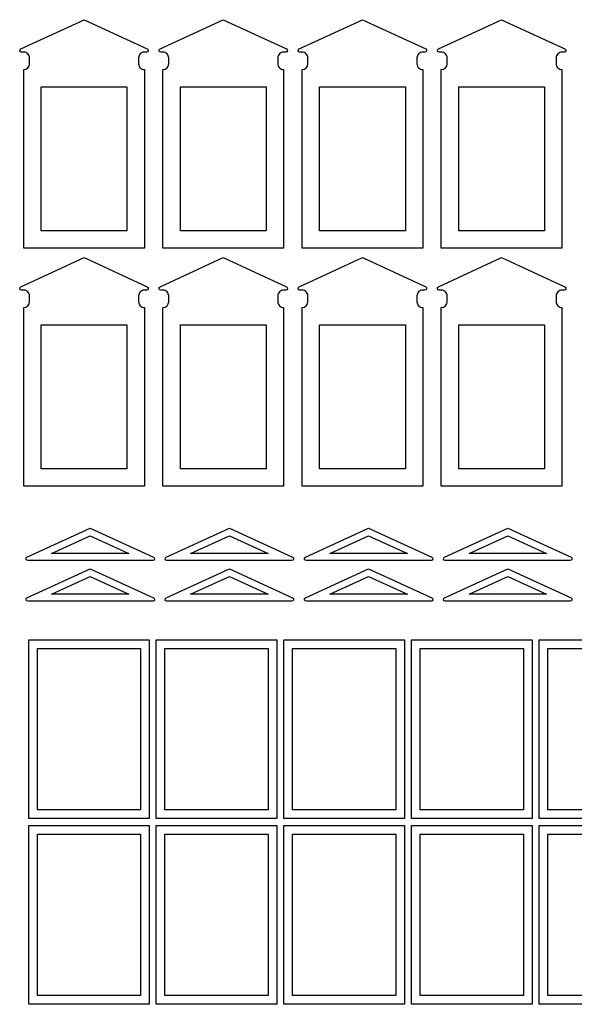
# Model space of a CAD drawing. Header units: millimetres. Extents: x -996 to 853, y -929 to 599.
# Tile 5 of 30: x -579 to -484, y -26 to 143. Entities that reach past the tile are written whole.
import ezdxf

# ---------------------------------------------------------------- set-up
doc = ezdxf.new("R2010")
doc.units = ezdxf.units.MM
doc.header["$MEASUREMENT"] = 0
doc.layers.add('Layer 1', color=7, linetype='Continuous')

msp = doc.modelspace()

# ---------------------------------------------------------------- linework, layer by layer
at = {"layer": 'Layer 1', "lineweight": 25}
for points, knots in [([(-557.3979, 138.4538), (-557.3979, 138.4538), (-568.2979, 143.4838), (-568.2979, 143.4838), (-568.2979, 143.4838), (-568.2979, 143.4838), (-579.1979, 138.4538), (-579.1979, 138.4538), (-579.1979, 138.4538), (-579.3279, 138.3938), (-579.3979, 138.2538), (-579.3679, 138.1138), (-579.3679, 138.1138), (-579.3379, 137.9738), (-579.2179, 137.8838), (-579.0779, 137.8838), (-579.0779, 137.8838), (-579.0779, 137.8838), (-578.6979, 137.8838), (-578.6979, 137.8838), (-578.6979, 137.8838), (-578.4279, 137.8838), (-578.1779, 137.7738), (-577.9879, 137.5838), (-577.9879, 137.5838), (-577.8079, 137.3938), (-577.6979, 137.1438), (-577.6979, 136.8838), (-577.6979, 136.8838), (-577.6979, 136.8838), (-577.6979, 135.8838), (-577.6979, 135.8838), (-577.6979, 135.8838), (-577.6979, 135.3238), (-578.1479, 134.8838), (-578.6979, 134.8838), (-578.6979, 134.8838), (-578.6979, 134.8838), (-578.6979, 104.0838), (-578.6979, 104.0838), (-578.6979, 104.0838), (-578.6979, 104.0838), (-557.8979, 104.0838), (-557.8979, 104.0838), (-557.8979, 104.0838), (-557.8979, 104.0838), (-557.8979, 134.8838), (-557.8979, 134.8838), (-557.8979, 134.8838), (-558.1679, 134.8838), (-558.4179, 134.9838), (-558.6079, 135.1738), (-558.6079, 135.1738), (-558.7879, 135.3638), (-558.8979, 135.6138), (-558.8979, 135.8838), (-558.8979, 135.8838), (-558.8979, 135.8838), (-558.8979, 136.8838), (-558.8979, 136.8838), (-558.8979, 136.8838), (-558.8979, 137.1438), (-558.7879, 137.3938), (-558.6079, 137.5838), (-558.6079, 137.5838), (-558.4179, 137.7738), (-558.1679, 137.8838), (-557.8979, 137.8838), (-557.8979, 137.8838), (-557.8979, 137.8838), (-557.5179, 137.8838), (-557.5179, 137.8838), (-557.5179, 137.8838), (-557.3779, 137.8838), (-557.2579, 137.9738), (-557.2279, 138.1138), (-557.2279, 138.1138), (-557.1979, 138.2538), (-557.2679, 138.3938), (-557.3979, 138.4538)], [0, 0, 0, 0, 0.04761905, 0.04761905, 0.04761905, 0.04761905, 0.0952381, 0.0952381, 0.0952381, 0.0952381, 0.14285714, 0.14285714, 0.14285714, 0.14285714, 0.19047619, 0.19047619, 0.19047619, 0.19047619, 0.23809524, 0.23809524, 0.23809524, 0.23809524, 0.28571429, 0.28571429, 0.28571429, 0.28571429, 0.33333333, 0.33333333, 0.33333333, 0.33333333, 0.38095238, 0.38095238, 0.38095238, 0.38095238, 0.42857143, 0.42857143, 0.42857143, 0.42857143, 0.47619048, 0.47619048, 0.47619048, 0.47619048, 0.52380952, 0.52380952, 0.52380952, 0.52380952, 0.57142857, 0.57142857, 0.57142857, 0.57142857, 0.61904762, 0.61904762, 0.61904762, 0.61904762, 0.66666667, 0.66666667, 0.66666667, 0.66666667, 0.71428571, 0.71428571, 0.71428571, 0.71428571, 0.76190476, 0.76190476, 0.76190476, 0.76190476, 0.80952381, 0.80952381, 0.80952381, 0.80952381, 0.85714286, 0.85714286, 0.85714286, 0.85714286, 0.9047619, 0.9047619, 0.9047619, 0.9047619, 1, 1, 1, 1]), ([(-533.3979, 138.4538), (-533.3979, 138.4538), (-544.2979, 143.4838), (-544.2979, 143.4838), (-544.2979, 143.4838), (-544.2979, 143.4838), (-555.1979, 138.4538), (-555.1979, 138.4538), (-555.1979, 138.4538), (-555.3279, 138.3938), (-555.3979, 138.2538), (-555.3679, 138.1138), (-555.3679, 138.1138), (-555.3379, 137.9738), (-555.2179, 137.8838), (-555.0779, 137.8838), (-555.0779, 137.8838), (-555.0779, 137.8838), (-554.6979, 137.8838), (-554.6979, 137.8838), (-554.6979, 137.8838), (-554.4279, 137.8838), (-554.1779, 137.7738), (-553.9879, 137.5838), (-553.9879, 137.5838), (-553.8079, 137.3938), (-553.6979, 137.1438), (-553.6979, 136.8838), (-553.6979, 136.8838), (-553.6979, 136.8838), (-553.6979, 135.8838), (-553.6979, 135.8838), (-553.6979, 135.8838), (-553.6979, 135.3238), (-554.1479, 134.8838), (-554.6979, 134.8838), (-554.6979, 134.8838), (-554.6979, 134.8838), (-554.6979, 104.0838), (-554.6979, 104.0838), (-554.6979, 104.0838), (-554.6979, 104.0838), (-533.8979, 104.0838), (-533.8979, 104.0838), (-533.8979, 104.0838), (-533.8979, 104.0838), (-533.8979, 134.8838), (-533.8979, 134.8838), (-533.8979, 134.8838), (-534.1679, 134.8838), (-534.4179, 134.9838), (-534.6079, 135.1738), (-534.6079, 135.1738), (-534.7879, 135.3638), (-534.8979, 135.6138), (-534.8979, 135.8838), (-534.8979, 135.8838), (-534.8979, 135.8838), (-534.8979, 136.8838), (-534.8979, 136.8838), (-534.8979, 136.8838), (-534.8979, 137.1438), (-534.7879, 137.3938), (-534.6079, 137.5838), (-534.6079, 137.5838), (-534.4179, 137.7738), (-534.1679, 137.8838), (-533.8979, 137.8838), (-533.8979, 137.8838), (-533.8979, 137.8838), (-533.5179, 137.8838), (-533.5179, 137.8838), (-533.5179, 137.8838), (-533.3779, 137.8838), (-533.2579, 137.9738), (-533.2279, 138.1138), (-533.2279, 138.1138), (-533.1979, 138.2538), (-533.2679, 138.3938), (-533.3979, 138.4538)], [0, 0, 0, 0, 0.04761905, 0.04761905, 0.04761905, 0.04761905, 0.0952381, 0.0952381, 0.0952381, 0.0952381, 0.14285714, 0.14285714, 0.14285714, 0.14285714, 0.19047619, 0.19047619, 0.19047619, 0.19047619, 0.23809524, 0.23809524, 0.23809524, 0.23809524, 0.28571429, 0.28571429, 0.28571429, 0.28571429, 0.33333333, 0.33333333, 0.33333333, 0.33333333, 0.38095238, 0.38095238, 0.38095238, 0.38095238, 0.42857143, 0.42857143, 0.42857143, 0.42857143, 0.47619048, 0.47619048, 0.47619048, 0.47619048, 0.52380952, 0.52380952, 0.52380952, 0.52380952, 0.57142857, 0.57142857, 0.57142857, 0.57142857, 0.61904762, 0.61904762, 0.61904762, 0.61904762, 0.66666667, 0.66666667, 0.66666667, 0.66666667, 0.71428571, 0.71428571, 0.71428571, 0.71428571, 0.76190476, 0.76190476, 0.76190476, 0.76190476, 0.80952381, 0.80952381, 0.80952381, 0.80952381, 0.85714286, 0.85714286, 0.85714286, 0.85714286, 0.9047619, 0.9047619, 0.9047619, 0.9047619, 1, 1, 1, 1]), ([(-509.3979, 138.4538), (-509.3979, 138.4538), (-520.2979, 143.4838), (-520.2979, 143.4838), (-520.2979, 143.4838), (-520.2979, 143.4838), (-531.1979, 138.4538), (-531.1979, 138.4538), (-531.1979, 138.4538), (-531.3279, 138.3938), (-531.3979, 138.2538), (-531.3679, 138.1138), (-531.3679, 138.1138), (-531.3379, 137.9738), (-531.2179, 137.8838), (-531.0779, 137.8838), (-531.0779, 137.8838), (-531.0779, 137.8838), (-530.6979, 137.8838), (-530.6979, 137.8838), (-530.6979, 137.8838), (-530.4279, 137.8838), (-530.1779, 137.7738), (-529.9879, 137.5838), (-529.9879, 137.5838), (-529.8079, 137.3938), (-529.6979, 137.1438), (-529.6979, 136.8838), (-529.6979, 136.8838), (-529.6979, 136.8838), (-529.6979, 135.8838), (-529.6979, 135.8838), (-529.6979, 135.8838), (-529.6979, 135.3238), (-530.1479, 134.8838), (-530.6979, 134.8838), (-530.6979, 134.8838), (-530.6979, 134.8838), (-530.6979, 104.0838), (-530.6979, 104.0838), (-530.6979, 104.0838), (-530.6979, 104.0838), (-509.8979, 104.0838), (-509.8979, 104.0838), (-509.8979, 104.0838), (-509.8979, 104.0838), (-509.8979, 134.8838), (-509.8979, 134.8838), (-509.8979, 134.8838), (-510.1679, 134.8838), (-510.4179, 134.9838), (-510.6079, 135.1738), (-510.6079, 135.1738), (-510.7879, 135.3638), (-510.8979, 135.6138), (-510.8979, 135.8838), (-510.8979, 135.8838), (-510.8979, 135.8838), (-510.8979, 136.8838), (-510.8979, 136.8838), (-510.8979, 136.8838), (-510.8979, 137.1438), (-510.7879, 137.3938), (-510.6079, 137.5838), (-510.6079, 137.5838), (-510.4179, 137.7738), (-510.1679, 137.8838), (-509.8979, 137.8838), (-509.8979, 137.8838), (-509.8979, 137.8838), (-509.5179, 137.8838), (-509.5179, 137.8838), (-509.5179, 137.8838), (-509.3779, 137.8838), (-509.2579, 137.9738), (-509.2279, 138.1138), (-509.2279, 138.1138), (-509.1979, 138.2538), (-509.2679, 138.3938), (-509.3979, 138.4538)], [0, 0, 0, 0, 0.04761905, 0.04761905, 0.04761905, 0.04761905, 0.0952381, 0.0952381, 0.0952381, 0.0952381, 0.14285714, 0.14285714, 0.14285714, 0.14285714, 0.19047619, 0.19047619, 0.19047619, 0.19047619, 0.23809524, 0.23809524, 0.23809524, 0.23809524, 0.28571429, 0.28571429, 0.28571429, 0.28571429, 0.33333333, 0.33333333, 0.33333333, 0.33333333, 0.38095238, 0.38095238, 0.38095238, 0.38095238, 0.42857143, 0.42857143, 0.42857143, 0.42857143, 0.47619048, 0.47619048, 0.47619048, 0.47619048, 0.52380952, 0.52380952, 0.52380952, 0.52380952, 0.57142857, 0.57142857, 0.57142857, 0.57142857, 0.61904762, 0.61904762, 0.61904762, 0.61904762, 0.66666667, 0.66666667, 0.66666667, 0.66666667, 0.71428571, 0.71428571, 0.71428571, 0.71428571, 0.76190476, 0.76190476, 0.76190476, 0.76190476, 0.80952381, 0.80952381, 0.80952381, 0.80952381, 0.85714286, 0.85714286, 0.85714286, 0.85714286, 0.9047619, 0.9047619, 0.9047619, 0.9047619, 1, 1, 1, 1]), ([(-485.3979, 138.4538), (-485.3979, 138.4538), (-496.2979, 143.4838), (-496.2979, 143.4838), (-496.2979, 143.4838), (-496.2979, 143.4838), (-507.1979, 138.4538), (-507.1979, 138.4538), (-507.1979, 138.4538), (-507.3279, 138.3938), (-507.3979, 138.2538), (-507.3679, 138.1138), (-507.3679, 138.1138), (-507.3379, 137.9738), (-507.2179, 137.8838), (-507.0779, 137.8838), (-507.0779, 137.8838), (-507.0779, 137.8838), (-506.6979, 137.8838), (-506.6979, 137.8838), (-506.6979, 137.8838), (-506.4279, 137.8838), (-506.1779, 137.7738), (-505.9879, 137.5838), (-505.9879, 137.5838), (-505.8079, 137.3938), (-505.6979, 137.1438), (-505.6979, 136.8838), (-505.6979, 136.8838), (-505.6979, 136.8838), (-505.6979, 135.8838), (-505.6979, 135.8838), (-505.6979, 135.8838), (-505.6979, 135.3238), (-506.1479, 134.8838), (-506.6979, 134.8838), (-506.6979, 134.8838), (-506.6979, 134.8838), (-506.6979, 104.0838), (-506.6979, 104.0838), (-506.6979, 104.0838), (-506.6979, 104.0838), (-485.8979, 104.0838), (-485.8979, 104.0838), (-485.8979, 104.0838), (-485.8979, 104.0838), (-485.8979, 134.8838), (-485.8979, 134.8838), (-485.8979, 134.8838), (-486.1679, 134.8838), (-486.4179, 134.9838), (-486.6079, 135.1738), (-486.6079, 135.1738), (-486.7879, 135.3638), (-486.8979, 135.6138), (-486.8979, 135.8838), (-486.8979, 135.8838), (-486.8979, 135.8838), (-486.8979, 136.8838), (-486.8979, 136.8838), (-486.8979, 136.8838), (-486.8979, 137.1438), (-486.7879, 137.3938), (-486.6079, 137.5838), (-486.6079, 137.5838), (-486.4179, 137.7738), (-486.1679, 137.8838), (-485.8979, 137.8838), (-485.8979, 137.8838), (-485.8979, 137.8838), (-485.5179, 137.8838), (-485.5179, 137.8838), (-485.5179, 137.8838), (-485.3779, 137.8838), (-485.2579, 137.9738), (-485.2279, 138.1138), (-485.2279, 138.1138), (-485.1979, 138.2538), (-485.2679, 138.3938), (-485.3979, 138.4538)], [0, 0, 0, 0, 0.04761905, 0.04761905, 0.04761905, 0.04761905, 0.0952381, 0.0952381, 0.0952381, 0.0952381, 0.14285714, 0.14285714, 0.14285714, 0.14285714, 0.19047619, 0.19047619, 0.19047619, 0.19047619, 0.23809524, 0.23809524, 0.23809524, 0.23809524, 0.28571429, 0.28571429, 0.28571429, 0.28571429, 0.33333333, 0.33333333, 0.33333333, 0.33333333, 0.38095238, 0.38095238, 0.38095238, 0.38095238, 0.42857143, 0.42857143, 0.42857143, 0.42857143, 0.47619048, 0.47619048, 0.47619048, 0.47619048, 0.52380952, 0.52380952, 0.52380952, 0.52380952, 0.57142857, 0.57142857, 0.57142857, 0.57142857, 0.61904762, 0.61904762, 0.61904762, 0.61904762, 0.66666667, 0.66666667, 0.66666667, 0.66666667, 0.71428571, 0.71428571, 0.71428571, 0.71428571, 0.76190476, 0.76190476, 0.76190476, 0.76190476, 0.80952381, 0.80952381, 0.80952381, 0.80952381, 0.85714286, 0.85714286, 0.85714286, 0.85714286, 0.9047619, 0.9047619, 0.9047619, 0.9047619, 1, 1, 1, 1]), ([(-560.8979, 131.8838), (-560.8979, 131.8838), (-575.6979, 131.8838), (-575.6979, 131.8838), (-575.6979, 131.8838), (-575.6979, 131.8838), (-575.6979, 107.0838), (-575.6979, 107.0838), (-575.6979, 107.0838), (-575.6979, 107.0838), (-560.8979, 107.0838), (-560.8979, 107.0838), (-560.8979, 107.0838), (-560.8979, 107.0838), (-560.8979, 131.8838), (-560.8979, 131.8838)], [0, 0, 0, 0, 0.2, 0.2, 0.2, 0.2, 0.4, 0.4, 0.4, 0.4, 0.6, 0.6, 0.6, 0.6, 1, 1, 1, 1]), ([(-536.8979, 131.8838), (-536.8979, 131.8838), (-551.6979, 131.8838), (-551.6979, 131.8838), (-551.6979, 131.8838), (-551.6979, 131.8838), (-551.6979, 107.0838), (-551.6979, 107.0838), (-551.6979, 107.0838), (-551.6979, 107.0838), (-536.8979, 107.0838), (-536.8979, 107.0838), (-536.8979, 107.0838), (-536.8979, 107.0838), (-536.8979, 131.8838), (-536.8979, 131.8838)], [0, 0, 0, 0, 0.2, 0.2, 0.2, 0.2, 0.4, 0.4, 0.4, 0.4, 0.6, 0.6, 0.6, 0.6, 1, 1, 1, 1]), ([(-512.8979, 131.8838), (-512.8979, 131.8838), (-527.6979, 131.8838), (-527.6979, 131.8838), (-527.6979, 131.8838), (-527.6979, 131.8838), (-527.6979, 107.0838), (-527.6979, 107.0838), (-527.6979, 107.0838), (-527.6979, 107.0838), (-512.8979, 107.0838), (-512.8979, 107.0838), (-512.8979, 107.0838), (-512.8979, 107.0838), (-512.8979, 131.8838), (-512.8979, 131.8838)], [0, 0, 0, 0, 0.2, 0.2, 0.2, 0.2, 0.4, 0.4, 0.4, 0.4, 0.6, 0.6, 0.6, 0.6, 1, 1, 1, 1]), ([(-488.8979, 131.8838), (-488.8979, 131.8838), (-503.6979, 131.8838), (-503.6979, 131.8838), (-503.6979, 131.8838), (-503.6979, 131.8838), (-503.6979, 107.0838), (-503.6979, 107.0838), (-503.6979, 107.0838), (-503.6979, 107.0838), (-488.8979, 107.0838), (-488.8979, 107.0838), (-488.8979, 107.0838), (-488.8979, 107.0838), (-488.8979, 131.8838), (-488.8979, 131.8838)], [0, 0, 0, 0, 0.2, 0.2, 0.2, 0.2, 0.4, 0.4, 0.4, 0.4, 0.6, 0.6, 0.6, 0.6, 1, 1, 1, 1]), ([(-557.3979, 97.4538), (-557.3979, 97.4538), (-568.2979, 102.4838), (-568.2979, 102.4838), (-568.2979, 102.4838), (-568.2979, 102.4838), (-579.1979, 97.4538), (-579.1979, 97.4538), (-579.1979, 97.4538), (-579.3279, 97.3938), (-579.3979, 97.2538), (-579.3679, 97.1138), (-579.3679, 97.1138), (-579.3379, 96.9738), (-579.2179, 96.8838), (-579.0779, 96.8838), (-579.0779, 96.8838), (-579.0779, 96.8838), (-578.6979, 96.8838), (-578.6979, 96.8838), (-578.6979, 96.8838), (-578.4279, 96.8838), (-578.1779, 96.7738), (-577.9879, 96.5838), (-577.9879, 96.5838), (-577.8079, 96.3938), (-577.6979, 96.1438), (-577.6979, 95.8838), (-577.6979, 95.8838), (-577.6979, 95.8838), (-577.6979, 94.8838), (-577.6979, 94.8838), (-577.6979, 94.8838), (-577.6979, 94.3238), (-578.1479, 93.8838), (-578.6979, 93.8838), (-578.6979, 93.8838), (-578.6979, 93.8838), (-578.6979, 63.0838), (-578.6979, 63.0838), (-578.6979, 63.0838), (-578.6979, 63.0838), (-557.8979, 63.0838), (-557.8979, 63.0838), (-557.8979, 63.0838), (-557.8979, 63.0838), (-557.8979, 93.8838), (-557.8979, 93.8838), (-557.8979, 93.8838), (-558.1679, 93.8838), (-558.4179, 93.9838), (-558.6079, 94.1738), (-558.6079, 94.1738), (-558.7879, 94.3638), (-558.8979, 94.6138), (-558.8979, 94.8838), (-558.8979, 94.8838), (-558.8979, 94.8838), (-558.8979, 95.8838), (-558.8979, 95.8838), (-558.8979, 95.8838), (-558.8979, 96.1438), (-558.7879, 96.3938), (-558.6079, 96.5838), (-558.6079, 96.5838), (-558.4179, 96.7738), (-558.1679, 96.8838), (-557.8979, 96.8838), (-557.8979, 96.8838), (-557.8979, 96.8838), (-557.5179, 96.8838), (-557.5179, 96.8838), (-557.5179, 96.8838), (-557.3779, 96.8838), (-557.2579, 96.9738), (-557.2279, 97.1138), (-557.2279, 97.1138), (-557.1979, 97.2538), (-557.2679, 97.3938), (-557.3979, 97.4538)], [0, 0, 0, 0, 0.04761905, 0.04761905, 0.04761905, 0.04761905, 0.0952381, 0.0952381, 0.0952381, 0.0952381, 0.14285714, 0.14285714, 0.14285714, 0.14285714, 0.19047619, 0.19047619, 0.19047619, 0.19047619, 0.23809524, 0.23809524, 0.23809524, 0.23809524, 0.28571429, 0.28571429, 0.28571429, 0.28571429, 0.33333333, 0.33333333, 0.33333333, 0.33333333, 0.38095238, 0.38095238, 0.38095238, 0.38095238, 0.42857143, 0.42857143, 0.42857143, 0.42857143, 0.47619048, 0.47619048, 0.47619048, 0.47619048, 0.52380952, 0.52380952, 0.52380952, 0.52380952, 0.57142857, 0.57142857, 0.57142857, 0.57142857, 0.61904762, 0.61904762, 0.61904762, 0.61904762, 0.66666667, 0.66666667, 0.66666667, 0.66666667, 0.71428571, 0.71428571, 0.71428571, 0.71428571, 0.76190476, 0.76190476, 0.76190476, 0.76190476, 0.80952381, 0.80952381, 0.80952381, 0.80952381, 0.85714286, 0.85714286, 0.85714286, 0.85714286, 0.9047619, 0.9047619, 0.9047619, 0.9047619, 1, 1, 1, 1]), ([(-533.3979, 97.4538), (-533.3979, 97.4538), (-544.2979, 102.4838), (-544.2979, 102.4838), (-544.2979, 102.4838), (-544.2979, 102.4838), (-555.1979, 97.4538), (-555.1979, 97.4538), (-555.1979, 97.4538), (-555.3279, 97.3938), (-555.3979, 97.2538), (-555.3679, 97.1138), (-555.3679, 97.1138), (-555.3379, 96.9738), (-555.2179, 96.8838), (-555.0779, 96.8838), (-555.0779, 96.8838), (-555.0779, 96.8838), (-554.6979, 96.8838), (-554.6979, 96.8838), (-554.6979, 96.8838), (-554.4279, 96.8838), (-554.1779, 96.7738), (-553.9879, 96.5838), (-553.9879, 96.5838), (-553.8079, 96.3938), (-553.6979, 96.1438), (-553.6979, 95.8838), (-553.6979, 95.8838), (-553.6979, 95.8838), (-553.6979, 94.8838), (-553.6979, 94.8838), (-553.6979, 94.8838), (-553.6979, 94.3238), (-554.1479, 93.8838), (-554.6979, 93.8838), (-554.6979, 93.8838), (-554.6979, 93.8838), (-554.6979, 63.0838), (-554.6979, 63.0838), (-554.6979, 63.0838), (-554.6979, 63.0838), (-533.8979, 63.0838), (-533.8979, 63.0838), (-533.8979, 63.0838), (-533.8979, 63.0838), (-533.8979, 93.8838), (-533.8979, 93.8838), (-533.8979, 93.8838), (-534.1679, 93.8838), (-534.4179, 93.9838), (-534.6079, 94.1738), (-534.6079, 94.1738), (-534.7879, 94.3638), (-534.8979, 94.6138), (-534.8979, 94.8838), (-534.8979, 94.8838), (-534.8979, 94.8838), (-534.8979, 95.8838), (-534.8979, 95.8838), (-534.8979, 95.8838), (-534.8979, 96.1438), (-534.7879, 96.3938), (-534.6079, 96.5838), (-534.6079, 96.5838), (-534.4179, 96.7738), (-534.1679, 96.8838), (-533.8979, 96.8838), (-533.8979, 96.8838), (-533.8979, 96.8838), (-533.5179, 96.8838), (-533.5179, 96.8838), (-533.5179, 96.8838), (-533.3779, 96.8838), (-533.2579, 96.9738), (-533.2279, 97.1138), (-533.2279, 97.1138), (-533.1979, 97.2538), (-533.2679, 97.3938), (-533.3979, 97.4538)], [0, 0, 0, 0, 0.04761905, 0.04761905, 0.04761905, 0.04761905, 0.0952381, 0.0952381, 0.0952381, 0.0952381, 0.14285714, 0.14285714, 0.14285714, 0.14285714, 0.19047619, 0.19047619, 0.19047619, 0.19047619, 0.23809524, 0.23809524, 0.23809524, 0.23809524, 0.28571429, 0.28571429, 0.28571429, 0.28571429, 0.33333333, 0.33333333, 0.33333333, 0.33333333, 0.38095238, 0.38095238, 0.38095238, 0.38095238, 0.42857143, 0.42857143, 0.42857143, 0.42857143, 0.47619048, 0.47619048, 0.47619048, 0.47619048, 0.52380952, 0.52380952, 0.52380952, 0.52380952, 0.57142857, 0.57142857, 0.57142857, 0.57142857, 0.61904762, 0.61904762, 0.61904762, 0.61904762, 0.66666667, 0.66666667, 0.66666667, 0.66666667, 0.71428571, 0.71428571, 0.71428571, 0.71428571, 0.76190476, 0.76190476, 0.76190476, 0.76190476, 0.80952381, 0.80952381, 0.80952381, 0.80952381, 0.85714286, 0.85714286, 0.85714286, 0.85714286, 0.9047619, 0.9047619, 0.9047619, 0.9047619, 1, 1, 1, 1]), ([(-509.3979, 97.4538), (-509.3979, 97.4538), (-520.2979, 102.4838), (-520.2979, 102.4838), (-520.2979, 102.4838), (-520.2979, 102.4838), (-531.1979, 97.4538), (-531.1979, 97.4538), (-531.1979, 97.4538), (-531.3279, 97.3938), (-531.3979, 97.2538), (-531.3679, 97.1138), (-531.3679, 97.1138), (-531.3379, 96.9738), (-531.2179, 96.8838), (-531.0779, 96.8838), (-531.0779, 96.8838), (-531.0779, 96.8838), (-530.6979, 96.8838), (-530.6979, 96.8838), (-530.6979, 96.8838), (-530.4279, 96.8838), (-530.1779, 96.7738), (-529.9879, 96.5838), (-529.9879, 96.5838), (-529.8079, 96.3938), (-529.6979, 96.1438), (-529.6979, 95.8838), (-529.6979, 95.8838), (-529.6979, 95.8838), (-529.6979, 94.8838), (-529.6979, 94.8838), (-529.6979, 94.8838), (-529.6979, 94.3238), (-530.1479, 93.8838), (-530.6979, 93.8838), (-530.6979, 93.8838), (-530.6979, 93.8838), (-530.6979, 63.0838), (-530.6979, 63.0838), (-530.6979, 63.0838), (-530.6979, 63.0838), (-509.8979, 63.0838), (-509.8979, 63.0838), (-509.8979, 63.0838), (-509.8979, 63.0838), (-509.8979, 93.8838), (-509.8979, 93.8838), (-509.8979, 93.8838), (-510.1679, 93.8838), (-510.4179, 93.9838), (-510.6079, 94.1738), (-510.6079, 94.1738), (-510.7879, 94.3638), (-510.8979, 94.6138), (-510.8979, 94.8838), (-510.8979, 94.8838), (-510.8979, 94.8838), (-510.8979, 95.8838), (-510.8979, 95.8838), (-510.8979, 95.8838), (-510.8979, 96.1438), (-510.7879, 96.3938), (-510.6079, 96.5838), (-510.6079, 96.5838), (-510.4179, 96.7738), (-510.1679, 96.8838), (-509.8979, 96.8838), (-509.8979, 96.8838), (-509.8979, 96.8838), (-509.5179, 96.8838), (-509.5179, 96.8838), (-509.5179, 96.8838), (-509.3779, 96.8838), (-509.2579, 96.9738), (-509.2279, 97.1138), (-509.2279, 97.1138), (-509.1979, 97.2538), (-509.2679, 97.3938), (-509.3979, 97.4538)], [0, 0, 0, 0, 0.04761905, 0.04761905, 0.04761905, 0.04761905, 0.0952381, 0.0952381, 0.0952381, 0.0952381, 0.14285714, 0.14285714, 0.14285714, 0.14285714, 0.19047619, 0.19047619, 0.19047619, 0.19047619, 0.23809524, 0.23809524, 0.23809524, 0.23809524, 0.28571429, 0.28571429, 0.28571429, 0.28571429, 0.33333333, 0.33333333, 0.33333333, 0.33333333, 0.38095238, 0.38095238, 0.38095238, 0.38095238, 0.42857143, 0.42857143, 0.42857143, 0.42857143, 0.47619048, 0.47619048, 0.47619048, 0.47619048, 0.52380952, 0.52380952, 0.52380952, 0.52380952, 0.57142857, 0.57142857, 0.57142857, 0.57142857, 0.61904762, 0.61904762, 0.61904762, 0.61904762, 0.66666667, 0.66666667, 0.66666667, 0.66666667, 0.71428571, 0.71428571, 0.71428571, 0.71428571, 0.76190476, 0.76190476, 0.76190476, 0.76190476, 0.80952381, 0.80952381, 0.80952381, 0.80952381, 0.85714286, 0.85714286, 0.85714286, 0.85714286, 0.9047619, 0.9047619, 0.9047619, 0.9047619, 1, 1, 1, 1]), ([(-485.3979, 97.4538), (-485.3979, 97.4538), (-496.2979, 102.4838), (-496.2979, 102.4838), (-496.2979, 102.4838), (-496.2979, 102.4838), (-507.1979, 97.4538), (-507.1979, 97.4538), (-507.1979, 97.4538), (-507.3279, 97.3938), (-507.3979, 97.2538), (-507.3679, 97.1138), (-507.3679, 97.1138), (-507.3379, 96.9738), (-507.2179, 96.8838), (-507.0779, 96.8838), (-507.0779, 96.8838), (-507.0779, 96.8838), (-506.6979, 96.8838), (-506.6979, 96.8838), (-506.6979, 96.8838), (-506.4279, 96.8838), (-506.1779, 96.7738), (-505.9879, 96.5838), (-505.9879, 96.5838), (-505.8079, 96.3938), (-505.6979, 96.1438), (-505.6979, 95.8838), (-505.6979, 95.8838), (-505.6979, 95.8838), (-505.6979, 94.8838), (-505.6979, 94.8838), (-505.6979, 94.8838), (-505.6979, 94.3238), (-506.1479, 93.8838), (-506.6979, 93.8838), (-506.6979, 93.8838), (-506.6979, 93.8838), (-506.6979, 63.0838), (-506.6979, 63.0838), (-506.6979, 63.0838), (-506.6979, 63.0838), (-485.8979, 63.0838), (-485.8979, 63.0838), (-485.8979, 63.0838), (-485.8979, 63.0838), (-485.8979, 93.8838), (-485.8979, 93.8838), (-485.8979, 93.8838), (-486.1679, 93.8838), (-486.4179, 93.9838), (-486.6079, 94.1738), (-486.6079, 94.1738), (-486.7879, 94.3638), (-486.8979, 94.6138), (-486.8979, 94.8838), (-486.8979, 94.8838), (-486.8979, 94.8838), (-486.8979, 95.8838), (-486.8979, 95.8838), (-486.8979, 95.8838), (-486.8979, 96.1438), (-486.7879, 96.3938), (-486.6079, 96.5838), (-486.6079, 96.5838), (-486.4179, 96.7738), (-486.1679, 96.8838), (-485.8979, 96.8838), (-485.8979, 96.8838), (-485.8979, 96.8838), (-485.5179, 96.8838), (-485.5179, 96.8838), (-485.5179, 96.8838), (-485.3779, 96.8838), (-485.2579, 96.9738), (-485.2279, 97.1138), (-485.2279, 97.1138), (-485.1979, 97.2538), (-485.2679, 97.3938), (-485.3979, 97.4538)], [0, 0, 0, 0, 0.04761905, 0.04761905, 0.04761905, 0.04761905, 0.0952381, 0.0952381, 0.0952381, 0.0952381, 0.14285714, 0.14285714, 0.14285714, 0.14285714, 0.19047619, 0.19047619, 0.19047619, 0.19047619, 0.23809524, 0.23809524, 0.23809524, 0.23809524, 0.28571429, 0.28571429, 0.28571429, 0.28571429, 0.33333333, 0.33333333, 0.33333333, 0.33333333, 0.38095238, 0.38095238, 0.38095238, 0.38095238, 0.42857143, 0.42857143, 0.42857143, 0.42857143, 0.47619048, 0.47619048, 0.47619048, 0.47619048, 0.52380952, 0.52380952, 0.52380952, 0.52380952, 0.57142857, 0.57142857, 0.57142857, 0.57142857, 0.61904762, 0.61904762, 0.61904762, 0.61904762, 0.66666667, 0.66666667, 0.66666667, 0.66666667, 0.71428571, 0.71428571, 0.71428571, 0.71428571, 0.76190476, 0.76190476, 0.76190476, 0.76190476, 0.80952381, 0.80952381, 0.80952381, 0.80952381, 0.85714286, 0.85714286, 0.85714286, 0.85714286, 0.9047619, 0.9047619, 0.9047619, 0.9047619, 1, 1, 1, 1]), ([(-560.8979, 90.8838), (-560.8979, 90.8838), (-575.6979, 90.8838), (-575.6979, 90.8838), (-575.6979, 90.8838), (-575.6979, 90.8838), (-575.6979, 66.0838), (-575.6979, 66.0838), (-575.6979, 66.0838), (-575.6979, 66.0838), (-560.8979, 66.0838), (-560.8979, 66.0838), (-560.8979, 66.0838), (-560.8979, 66.0838), (-560.8979, 90.8838), (-560.8979, 90.8838)], [0, 0, 0, 0, 0.2, 0.2, 0.2, 0.2, 0.4, 0.4, 0.4, 0.4, 0.6, 0.6, 0.6, 0.6, 1, 1, 1, 1]), ([(-536.8979, 90.8838), (-536.8979, 90.8838), (-551.6979, 90.8838), (-551.6979, 90.8838), (-551.6979, 90.8838), (-551.6979, 90.8838), (-551.6979, 66.0838), (-551.6979, 66.0838), (-551.6979, 66.0838), (-551.6979, 66.0838), (-536.8979, 66.0838), (-536.8979, 66.0838), (-536.8979, 66.0838), (-536.8979, 66.0838), (-536.8979, 90.8838), (-536.8979, 90.8838)], [0, 0, 0, 0, 0.2, 0.2, 0.2, 0.2, 0.4, 0.4, 0.4, 0.4, 0.6, 0.6, 0.6, 0.6, 1, 1, 1, 1]), ([(-512.8979, 90.8838), (-512.8979, 90.8838), (-527.6979, 90.8838), (-527.6979, 90.8838), (-527.6979, 90.8838), (-527.6979, 90.8838), (-527.6979, 66.0838), (-527.6979, 66.0838), (-527.6979, 66.0838), (-527.6979, 66.0838), (-512.8979, 66.0838), (-512.8979, 66.0838), (-512.8979, 66.0838), (-512.8979, 66.0838), (-512.8979, 90.8838), (-512.8979, 90.8838)], [0, 0, 0, 0, 0.2, 0.2, 0.2, 0.2, 0.4, 0.4, 0.4, 0.4, 0.6, 0.6, 0.6, 0.6, 1, 1, 1, 1]), ([(-488.8979, 90.8838), (-488.8979, 90.8838), (-503.6979, 90.8838), (-503.6979, 90.8838), (-503.6979, 90.8838), (-503.6979, 90.8838), (-503.6979, 66.0838), (-503.6979, 66.0838), (-503.6979, 66.0838), (-503.6979, 66.0838), (-488.8979, 66.0838), (-488.8979, 66.0838), (-488.8979, 66.0838), (-488.8979, 66.0838), (-488.8979, 90.8838), (-488.8979, 90.8838)], [0, 0, 0, 0, 0.2, 0.2, 0.2, 0.2, 0.4, 0.4, 0.4, 0.4, 0.6, 0.6, 0.6, 0.6, 1, 1, 1, 1]), ([(-556.3379, 50.8538), (-556.3379, 50.8538), (-567.2379, 55.8638), (-567.2379, 55.8638), (-567.2379, 55.8638), (-567.2379, 55.8638), (-578.1379, 50.8538), (-578.1379, 50.8538), (-578.1379, 50.8538), (-578.2679, 50.8038), (-578.3379, 50.6638), (-578.3079, 50.5238), (-578.3079, 50.5238), (-578.2779, 50.3838), (-578.1579, 50.2838), (-578.0179, 50.2838), (-578.0179, 50.2838), (-578.0179, 50.2838), (-556.4579, 50.2838), (-556.4579, 50.2838), (-556.4579, 50.2838), (-556.3179, 50.2838), (-556.1979, 50.3838), (-556.1679, 50.5238), (-556.1679, 50.5238), (-556.1379, 50.6638), (-556.2079, 50.8038), (-556.3379, 50.8538)], [0, 0, 0, 0, 0.125, 0.125, 0.125, 0.125, 0.25, 0.25, 0.25, 0.25, 0.375, 0.375, 0.375, 0.375, 0.5, 0.5, 0.5, 0.5, 0.625, 0.625, 0.625, 0.625, 0.75, 0.75, 0.75, 0.75, 1, 1, 1, 1]), ([(-567.2379, 54.5438), (-567.2379, 54.5438), (-573.9179, 51.4738), (-573.9179, 51.4738), (-573.9179, 51.4738), (-573.9179, 51.4738), (-567.2379, 51.4638), (-567.2379, 51.4638), (-567.2379, 51.4638), (-567.2379, 51.4638), (-560.5579, 51.4738), (-560.5579, 51.4738), (-560.5579, 51.4738), (-560.5579, 51.4738), (-567.2379, 54.5438), (-567.2379, 54.5438)], [0, 0, 0, 0, 0.2, 0.2, 0.2, 0.2, 0.4, 0.4, 0.4, 0.4, 0.6, 0.6, 0.6, 0.6, 1, 1, 1, 1]), ([(-532.3379, 50.8538), (-532.3379, 50.8538), (-543.2379, 55.8638), (-543.2379, 55.8638), (-543.2379, 55.8638), (-543.2379, 55.8638), (-554.1379, 50.8538), (-554.1379, 50.8538), (-554.1379, 50.8538), (-554.2679, 50.8038), (-554.3379, 50.6638), (-554.3079, 50.5238), (-554.3079, 50.5238), (-554.2779, 50.3838), (-554.1579, 50.2838), (-554.0179, 50.2838), (-554.0179, 50.2838), (-554.0179, 50.2838), (-532.4579, 50.2838), (-532.4579, 50.2838), (-532.4579, 50.2838), (-532.3179, 50.2838), (-532.1979, 50.3838), (-532.1679, 50.5238), (-532.1679, 50.5238), (-532.1379, 50.6638), (-532.2079, 50.8038), (-532.3379, 50.8538)], [0, 0, 0, 0, 0.125, 0.125, 0.125, 0.125, 0.25, 0.25, 0.25, 0.25, 0.375, 0.375, 0.375, 0.375, 0.5, 0.5, 0.5, 0.5, 0.625, 0.625, 0.625, 0.625, 0.75, 0.75, 0.75, 0.75, 1, 1, 1, 1]), ([(-543.2379, 54.5438), (-543.2379, 54.5438), (-549.9179, 51.4738), (-549.9179, 51.4738), (-549.9179, 51.4738), (-549.9179, 51.4738), (-543.2379, 51.4638), (-543.2379, 51.4638), (-543.2379, 51.4638), (-543.2379, 51.4638), (-536.5579, 51.4738), (-536.5579, 51.4738), (-536.5579, 51.4738), (-536.5579, 51.4738), (-543.2379, 54.5438), (-543.2379, 54.5438)], [0, 0, 0, 0, 0.2, 0.2, 0.2, 0.2, 0.4, 0.4, 0.4, 0.4, 0.6, 0.6, 0.6, 0.6, 1, 1, 1, 1]), ([(-508.3379, 50.8538), (-508.3379, 50.8538), (-519.2379, 55.8638), (-519.2379, 55.8638), (-519.2379, 55.8638), (-519.2379, 55.8638), (-530.1379, 50.8538), (-530.1379, 50.8538), (-530.1379, 50.8538), (-530.2679, 50.8038), (-530.3379, 50.6638), (-530.3079, 50.5238), (-530.3079, 50.5238), (-530.2779, 50.3838), (-530.1579, 50.2838), (-530.0179, 50.2838), (-530.0179, 50.2838), (-530.0179, 50.2838), (-508.4579, 50.2838), (-508.4579, 50.2838), (-508.4579, 50.2838), (-508.3179, 50.2838), (-508.1979, 50.3838), (-508.1679, 50.5238), (-508.1679, 50.5238), (-508.1379, 50.6638), (-508.2079, 50.8038), (-508.3379, 50.8538)], [0, 0, 0, 0, 0.125, 0.125, 0.125, 0.125, 0.25, 0.25, 0.25, 0.25, 0.375, 0.375, 0.375, 0.375, 0.5, 0.5, 0.5, 0.5, 0.625, 0.625, 0.625, 0.625, 0.75, 0.75, 0.75, 0.75, 1, 1, 1, 1]), ([(-519.2379, 54.5438), (-519.2379, 54.5438), (-525.9179, 51.4738), (-525.9179, 51.4738), (-525.9179, 51.4738), (-525.9179, 51.4738), (-519.2379, 51.4638), (-519.2379, 51.4638), (-519.2379, 51.4638), (-519.2379, 51.4638), (-512.5579, 51.4738), (-512.5579, 51.4738), (-512.5579, 51.4738), (-512.5579, 51.4738), (-519.2379, 54.5438), (-519.2379, 54.5438)], [0, 0, 0, 0, 0.2, 0.2, 0.2, 0.2, 0.4, 0.4, 0.4, 0.4, 0.6, 0.6, 0.6, 0.6, 1, 1, 1, 1]), ([(-484.3379, 50.8538), (-484.3379, 50.8538), (-495.2379, 55.8638), (-495.2379, 55.8638), (-495.2379, 55.8638), (-495.2379, 55.8638), (-506.1379, 50.8538), (-506.1379, 50.8538), (-506.1379, 50.8538), (-506.2679, 50.8038), (-506.3379, 50.6638), (-506.3079, 50.5238), (-506.3079, 50.5238), (-506.2779, 50.3838), (-506.1579, 50.2838), (-506.0179, 50.2838), (-506.0179, 50.2838), (-506.0179, 50.2838), (-484.4579, 50.2838), (-484.4579, 50.2838), (-484.4579, 50.2838), (-484.3179, 50.2838), (-484.1979, 50.3838), (-484.1679, 50.5238), (-484.1679, 50.5238), (-484.1379, 50.6638), (-484.2079, 50.8038), (-484.3379, 50.8538)], [0, 0, 0, 0, 0.125, 0.125, 0.125, 0.125, 0.25, 0.25, 0.25, 0.25, 0.375, 0.375, 0.375, 0.375, 0.5, 0.5, 0.5, 0.5, 0.625, 0.625, 0.625, 0.625, 0.75, 0.75, 0.75, 0.75, 1, 1, 1, 1]), ([(-495.2379, 54.5438), (-495.2379, 54.5438), (-501.9179, 51.4738), (-501.9179, 51.4738), (-501.9179, 51.4738), (-501.9179, 51.4738), (-495.2379, 51.4638), (-495.2379, 51.4638), (-495.2379, 51.4638), (-495.2379, 51.4638), (-488.5579, 51.4738), (-488.5579, 51.4738), (-488.5579, 51.4738), (-488.5579, 51.4738), (-495.2379, 54.5438), (-495.2379, 54.5438)], [0, 0, 0, 0, 0.2, 0.2, 0.2, 0.2, 0.4, 0.4, 0.4, 0.4, 0.6, 0.6, 0.6, 0.6, 1, 1, 1, 1]), ([(-556.3379, 43.8538), (-556.3379, 43.8538), (-567.2379, 48.8638), (-567.2379, 48.8638), (-567.2379, 48.8638), (-567.2379, 48.8638), (-578.1379, 43.8538), (-578.1379, 43.8538), (-578.1379, 43.8538), (-578.2679, 43.8038), (-578.3379, 43.6638), (-578.3079, 43.5238), (-578.3079, 43.5238), (-578.2779, 43.3838), (-578.1579, 43.2838), (-578.0179, 43.2838), (-578.0179, 43.2838), (-578.0179, 43.2838), (-556.4579, 43.2838), (-556.4579, 43.2838), (-556.4579, 43.2838), (-556.3179, 43.2838), (-556.1979, 43.3838), (-556.1679, 43.5238), (-556.1679, 43.5238), (-556.1379, 43.6638), (-556.2079, 43.8038), (-556.3379, 43.8538)], [0, 0, 0, 0, 0.125, 0.125, 0.125, 0.125, 0.25, 0.25, 0.25, 0.25, 0.375, 0.375, 0.375, 0.375, 0.5, 0.5, 0.5, 0.5, 0.625, 0.625, 0.625, 0.625, 0.75, 0.75, 0.75, 0.75, 1, 1, 1, 1]), ([(-567.2379, 47.5438), (-567.2379, 47.5438), (-573.9179, 44.4738), (-573.9179, 44.4738), (-573.9179, 44.4738), (-573.9179, 44.4738), (-567.2379, 44.4638), (-567.2379, 44.4638), (-567.2379, 44.4638), (-567.2379, 44.4638), (-560.5579, 44.4738), (-560.5579, 44.4738), (-560.5579, 44.4738), (-560.5579, 44.4738), (-567.2379, 47.5438), (-567.2379, 47.5438)], [0, 0, 0, 0, 0.2, 0.2, 0.2, 0.2, 0.4, 0.4, 0.4, 0.4, 0.6, 0.6, 0.6, 0.6, 1, 1, 1, 1]), ([(-532.3379, 43.8538), (-532.3379, 43.8538), (-543.2379, 48.8638), (-543.2379, 48.8638), (-543.2379, 48.8638), (-543.2379, 48.8638), (-554.1379, 43.8538), (-554.1379, 43.8538), (-554.1379, 43.8538), (-554.2679, 43.8038), (-554.3379, 43.6638), (-554.3079, 43.5238), (-554.3079, 43.5238), (-554.2779, 43.3838), (-554.1579, 43.2838), (-554.0179, 43.2838), (-554.0179, 43.2838), (-554.0179, 43.2838), (-532.4579, 43.2838), (-532.4579, 43.2838), (-532.4579, 43.2838), (-532.3179, 43.2838), (-532.1979, 43.3838), (-532.1679, 43.5238), (-532.1679, 43.5238), (-532.1379, 43.6638), (-532.2079, 43.8038), (-532.3379, 43.8538)], [0, 0, 0, 0, 0.125, 0.125, 0.125, 0.125, 0.25, 0.25, 0.25, 0.25, 0.375, 0.375, 0.375, 0.375, 0.5, 0.5, 0.5, 0.5, 0.625, 0.625, 0.625, 0.625, 0.75, 0.75, 0.75, 0.75, 1, 1, 1, 1]), ([(-543.2379, 47.5438), (-543.2379, 47.5438), (-549.9179, 44.4738), (-549.9179, 44.4738), (-549.9179, 44.4738), (-549.9179, 44.4738), (-543.2379, 44.4638), (-543.2379, 44.4638), (-543.2379, 44.4638), (-543.2379, 44.4638), (-536.5579, 44.4738), (-536.5579, 44.4738), (-536.5579, 44.4738), (-536.5579, 44.4738), (-543.2379, 47.5438), (-543.2379, 47.5438)], [0, 0, 0, 0, 0.2, 0.2, 0.2, 0.2, 0.4, 0.4, 0.4, 0.4, 0.6, 0.6, 0.6, 0.6, 1, 1, 1, 1]), ([(-508.3379, 43.8538), (-508.3379, 43.8538), (-519.2379, 48.8638), (-519.2379, 48.8638), (-519.2379, 48.8638), (-519.2379, 48.8638), (-530.1379, 43.8538), (-530.1379, 43.8538), (-530.1379, 43.8538), (-530.2679, 43.8038), (-530.3379, 43.6638), (-530.3079, 43.5238), (-530.3079, 43.5238), (-530.2779, 43.3838), (-530.1579, 43.2838), (-530.0179, 43.2838), (-530.0179, 43.2838), (-530.0179, 43.2838), (-508.4579, 43.2838), (-508.4579, 43.2838), (-508.4579, 43.2838), (-508.3179, 43.2838), (-508.1979, 43.3838), (-508.1679, 43.5238), (-508.1679, 43.5238), (-508.1379, 43.6638), (-508.2079, 43.8038), (-508.3379, 43.8538)], [0, 0, 0, 0, 0.125, 0.125, 0.125, 0.125, 0.25, 0.25, 0.25, 0.25, 0.375, 0.375, 0.375, 0.375, 0.5, 0.5, 0.5, 0.5, 0.625, 0.625, 0.625, 0.625, 0.75, 0.75, 0.75, 0.75, 1, 1, 1, 1]), ([(-519.2379, 47.5438), (-519.2379, 47.5438), (-525.9179, 44.4738), (-525.9179, 44.4738), (-525.9179, 44.4738), (-525.9179, 44.4738), (-519.2379, 44.4638), (-519.2379, 44.4638), (-519.2379, 44.4638), (-519.2379, 44.4638), (-512.5579, 44.4738), (-512.5579, 44.4738), (-512.5579, 44.4738), (-512.5579, 44.4738), (-519.2379, 47.5438), (-519.2379, 47.5438)], [0, 0, 0, 0, 0.2, 0.2, 0.2, 0.2, 0.4, 0.4, 0.4, 0.4, 0.6, 0.6, 0.6, 0.6, 1, 1, 1, 1]), ([(-484.3379, 43.8538), (-484.3379, 43.8538), (-495.2379, 48.8638), (-495.2379, 48.8638), (-495.2379, 48.8638), (-495.2379, 48.8638), (-506.1379, 43.8538), (-506.1379, 43.8538), (-506.1379, 43.8538), (-506.2679, 43.8038), (-506.3379, 43.6638), (-506.3079, 43.5238), (-506.3079, 43.5238), (-506.2779, 43.3838), (-506.1579, 43.2838), (-506.0179, 43.2838), (-506.0179, 43.2838), (-506.0179, 43.2838), (-484.4579, 43.2838), (-484.4579, 43.2838), (-484.4579, 43.2838), (-484.3179, 43.2838), (-484.1979, 43.3838), (-484.1679, 43.5238), (-484.1679, 43.5238), (-484.1379, 43.6638), (-484.2079, 43.8038), (-484.3379, 43.8538)], [0, 0, 0, 0, 0.125, 0.125, 0.125, 0.125, 0.25, 0.25, 0.25, 0.25, 0.375, 0.375, 0.375, 0.375, 0.5, 0.5, 0.5, 0.5, 0.625, 0.625, 0.625, 0.625, 0.75, 0.75, 0.75, 0.75, 1, 1, 1, 1]), ([(-495.2379, 47.5438), (-495.2379, 47.5438), (-501.9179, 44.4738), (-501.9179, 44.4738), (-501.9179, 44.4738), (-501.9179, 44.4738), (-495.2379, 44.4638), (-495.2379, 44.4638), (-495.2379, 44.4638), (-495.2379, 44.4638), (-488.5579, 44.4738), (-488.5579, 44.4738), (-488.5579, 44.4738), (-488.5579, 44.4738), (-495.2379, 47.5438), (-495.2379, 47.5438)], [0, 0, 0, 0, 0.2, 0.2, 0.2, 0.2, 0.4, 0.4, 0.4, 0.4, 0.6, 0.6, 0.6, 0.6, 1, 1, 1, 1]), ([(-577.8479, 36.5838), (-577.8479, 36.5838), (-577.8479, 5.7838), (-577.8479, 5.7838), (-577.8479, 5.7838), (-577.8479, 5.7838), (-557.0479, 5.7838), (-557.0479, 5.7838), (-557.0479, 5.7838), (-557.0479, 5.7838), (-557.0479, 36.5838), (-557.0479, 36.5838), (-557.0479, 36.5838), (-557.0479, 36.5838), (-577.8479, 36.5838), (-577.8479, 36.5838)], [0, 0, 0, 0, 0.2, 0.2, 0.2, 0.2, 0.4, 0.4, 0.4, 0.4, 0.6, 0.6, 0.6, 0.6, 1, 1, 1, 1]), ([(-555.8479, 36.5838), (-555.8479, 36.5838), (-555.8479, 5.7838), (-555.8479, 5.7838), (-555.8479, 5.7838), (-555.8479, 5.7838), (-535.0479, 5.7838), (-535.0479, 5.7838), (-535.0479, 5.7838), (-535.0479, 5.7838), (-535.0479, 36.5838), (-535.0479, 36.5838), (-535.0479, 36.5838), (-535.0479, 36.5838), (-555.8479, 36.5838), (-555.8479, 36.5838)], [0, 0, 0, 0, 0.2, 0.2, 0.2, 0.2, 0.4, 0.4, 0.4, 0.4, 0.6, 0.6, 0.6, 0.6, 1, 1, 1, 1]), ([(-533.8479, 36.5838), (-533.8479, 36.5838), (-533.8479, 5.7838), (-533.8479, 5.7838), (-533.8479, 5.7838), (-533.8479, 5.7838), (-513.0479, 5.7838), (-513.0479, 5.7838), (-513.0479, 5.7838), (-513.0479, 5.7838), (-513.0479, 36.5838), (-513.0479, 36.5838), (-513.0479, 36.5838), (-513.0479, 36.5838), (-533.8479, 36.5838), (-533.8479, 36.5838)], [0, 0, 0, 0, 0.2, 0.2, 0.2, 0.2, 0.4, 0.4, 0.4, 0.4, 0.6, 0.6, 0.6, 0.6, 1, 1, 1, 1]), ([(-511.8479, 36.5838), (-511.8479, 36.5838), (-511.8479, 5.7838), (-511.8479, 5.7838), (-511.8479, 5.7838), (-511.8479, 5.7838), (-491.0479, 5.7838), (-491.0479, 5.7838), (-491.0479, 5.7838), (-491.0479, 5.7838), (-491.0479, 36.5838), (-491.0479, 36.5838), (-491.0479, 36.5838), (-491.0479, 36.5838), (-511.8479, 36.5838), (-511.8479, 36.5838)], [0, 0, 0, 0, 0.2, 0.2, 0.2, 0.2, 0.4, 0.4, 0.4, 0.4, 0.6, 0.6, 0.6, 0.6, 1, 1, 1, 1]), ([(-489.8479, 36.5838), (-489.8479, 36.5838), (-489.8479, 5.7838), (-489.8479, 5.7838), (-489.8479, 5.7838), (-489.8479, 5.7838), (-469.0479, 5.7838), (-469.0479, 5.7838), (-469.0479, 5.7838), (-469.0479, 5.7838), (-469.0479, 36.5838), (-469.0479, 36.5838), (-469.0479, 36.5838), (-469.0479, 36.5838), (-489.8479, 36.5838), (-489.8479, 36.5838)], [0, 0, 0, 0, 0.2, 0.2, 0.2, 0.2, 0.4, 0.4, 0.4, 0.4, 0.6, 0.6, 0.6, 0.6, 1, 1, 1, 1]), ([(-576.3479, 7.2838), (-576.3479, 7.2838), (-558.5479, 7.2838), (-558.5479, 7.2838), (-558.5479, 7.2838), (-558.5479, 7.2838), (-558.5479, 35.0838), (-558.5479, 35.0838), (-558.5479, 35.0838), (-558.5479, 35.0838), (-576.3479, 35.0838), (-576.3479, 35.0838), (-576.3479, 35.0838), (-576.3479, 35.0838), (-576.3479, 7.2838), (-576.3479, 7.2838)], [0, 0, 0, 0, 0.2, 0.2, 0.2, 0.2, 0.4, 0.4, 0.4, 0.4, 0.6, 0.6, 0.6, 0.6, 1, 1, 1, 1]), ([(-554.3479, 7.2838), (-554.3479, 7.2838), (-536.5479, 7.2838), (-536.5479, 7.2838), (-536.5479, 7.2838), (-536.5479, 7.2838), (-536.5479, 35.0838), (-536.5479, 35.0838), (-536.5479, 35.0838), (-536.5479, 35.0838), (-554.3479, 35.0838), (-554.3479, 35.0838), (-554.3479, 35.0838), (-554.3479, 35.0838), (-554.3479, 7.2838), (-554.3479, 7.2838)], [0, 0, 0, 0, 0.2, 0.2, 0.2, 0.2, 0.4, 0.4, 0.4, 0.4, 0.6, 0.6, 0.6, 0.6, 1, 1, 1, 1]), ([(-532.3479, 7.2838), (-532.3479, 7.2838), (-514.5479, 7.2838), (-514.5479, 7.2838), (-514.5479, 7.2838), (-514.5479, 7.2838), (-514.5479, 35.0838), (-514.5479, 35.0838), (-514.5479, 35.0838), (-514.5479, 35.0838), (-532.3479, 35.0838), (-532.3479, 35.0838), (-532.3479, 35.0838), (-532.3479, 35.0838), (-532.3479, 7.2838), (-532.3479, 7.2838)], [0, 0, 0, 0, 0.2, 0.2, 0.2, 0.2, 0.4, 0.4, 0.4, 0.4, 0.6, 0.6, 0.6, 0.6, 1, 1, 1, 1]), ([(-510.3479, 7.2838), (-510.3479, 7.2838), (-492.5479, 7.2838), (-492.5479, 7.2838), (-492.5479, 7.2838), (-492.5479, 7.2838), (-492.5479, 35.0838), (-492.5479, 35.0838), (-492.5479, 35.0838), (-492.5479, 35.0838), (-510.3479, 35.0838), (-510.3479, 35.0838), (-510.3479, 35.0838), (-510.3479, 35.0838), (-510.3479, 7.2838), (-510.3479, 7.2838)], [0, 0, 0, 0, 0.2, 0.2, 0.2, 0.2, 0.4, 0.4, 0.4, 0.4, 0.6, 0.6, 0.6, 0.6, 1, 1, 1, 1]), ([(-488.3479, 7.2838), (-488.3479, 7.2838), (-470.5479, 7.2838), (-470.5479, 7.2838), (-470.5479, 7.2838), (-470.5479, 7.2838), (-470.5479, 35.0838), (-470.5479, 35.0838), (-470.5479, 35.0838), (-470.5479, 35.0838), (-488.3479, 35.0838), (-488.3479, 35.0838), (-488.3479, 35.0838), (-488.3479, 35.0838), (-488.3479, 7.2838), (-488.3479, 7.2838)], [0, 0, 0, 0, 0.2, 0.2, 0.2, 0.2, 0.4, 0.4, 0.4, 0.4, 0.6, 0.6, 0.6, 0.6, 1, 1, 1, 1]), ([(-577.8479, 4.5838), (-577.8479, 4.5838), (-577.8479, -26.2162), (-577.8479, -26.2162), (-577.8479, -26.2162), (-577.8479, -26.2162), (-557.0479, -26.2162), (-557.0479, -26.2162), (-557.0479, -26.2162), (-557.0479, -26.2162), (-557.0479, 4.5838), (-557.0479, 4.5838), (-557.0479, 4.5838), (-557.0479, 4.5838), (-577.8479, 4.5838), (-577.8479, 4.5838)], [0, 0, 0, 0, 0.2, 0.2, 0.2, 0.2, 0.4, 0.4, 0.4, 0.4, 0.6, 0.6, 0.6, 0.6, 1, 1, 1, 1]), ([(-555.8479, 4.5838), (-555.8479, 4.5838), (-555.8479, -26.2162), (-555.8479, -26.2162), (-555.8479, -26.2162), (-555.8479, -26.2162), (-535.0479, -26.2162), (-535.0479, -26.2162), (-535.0479, -26.2162), (-535.0479, -26.2162), (-535.0479, 4.5838), (-535.0479, 4.5838), (-535.0479, 4.5838), (-535.0479, 4.5838), (-555.8479, 4.5838), (-555.8479, 4.5838)], [0, 0, 0, 0, 0.2, 0.2, 0.2, 0.2, 0.4, 0.4, 0.4, 0.4, 0.6, 0.6, 0.6, 0.6, 1, 1, 1, 1]), ([(-533.8479, 4.5838), (-533.8479, 4.5838), (-533.8479, -26.2162), (-533.8479, -26.2162), (-533.8479, -26.2162), (-533.8479, -26.2162), (-513.0479, -26.2162), (-513.0479, -26.2162), (-513.0479, -26.2162), (-513.0479, -26.2162), (-513.0479, 4.5838), (-513.0479, 4.5838), (-513.0479, 4.5838), (-513.0479, 4.5838), (-533.8479, 4.5838), (-533.8479, 4.5838)], [0, 0, 0, 0, 0.2, 0.2, 0.2, 0.2, 0.4, 0.4, 0.4, 0.4, 0.6, 0.6, 0.6, 0.6, 1, 1, 1, 1]), ([(-511.8479, 4.5838), (-511.8479, 4.5838), (-511.8479, -26.2162), (-511.8479, -26.2162), (-511.8479, -26.2162), (-511.8479, -26.2162), (-491.0479, -26.2162), (-491.0479, -26.2162), (-491.0479, -26.2162), (-491.0479, -26.2162), (-491.0479, 4.5838), (-491.0479, 4.5838), (-491.0479, 4.5838), (-491.0479, 4.5838), (-511.8479, 4.5838), (-511.8479, 4.5838)], [0, 0, 0, 0, 0.2, 0.2, 0.2, 0.2, 0.4, 0.4, 0.4, 0.4, 0.6, 0.6, 0.6, 0.6, 1, 1, 1, 1]), ([(-489.8479, 4.5838), (-489.8479, 4.5838), (-489.8479, -26.2162), (-489.8479, -26.2162), (-489.8479, -26.2162), (-489.8479, -26.2162), (-469.0479, -26.2162), (-469.0479, -26.2162), (-469.0479, -26.2162), (-469.0479, -26.2162), (-469.0479, 4.5838), (-469.0479, 4.5838), (-469.0479, 4.5838), (-469.0479, 4.5838), (-489.8479, 4.5838), (-489.8479, 4.5838)], [0, 0, 0, 0, 0.2, 0.2, 0.2, 0.2, 0.4, 0.4, 0.4, 0.4, 0.6, 0.6, 0.6, 0.6, 1, 1, 1, 1]), ([(-576.3479, -24.7162), (-576.3479, -24.7162), (-558.5479, -24.7162), (-558.5479, -24.7162), (-558.5479, -24.7162), (-558.5479, -24.7162), (-558.5479, 3.0838), (-558.5479, 3.0838), (-558.5479, 3.0838), (-558.5479, 3.0838), (-576.3479, 3.0838), (-576.3479, 3.0838), (-576.3479, 3.0838), (-576.3479, 3.0838), (-576.3479, -24.7162), (-576.3479, -24.7162)], [0, 0, 0, 0, 0.2, 0.2, 0.2, 0.2, 0.4, 0.4, 0.4, 0.4, 0.6, 0.6, 0.6, 0.6, 1, 1, 1, 1]), ([(-554.3479, -24.7162), (-554.3479, -24.7162), (-536.5479, -24.7162), (-536.5479, -24.7162), (-536.5479, -24.7162), (-536.5479, -24.7162), (-536.5479, 3.0838), (-536.5479, 3.0838), (-536.5479, 3.0838), (-536.5479, 3.0838), (-554.3479, 3.0838), (-554.3479, 3.0838), (-554.3479, 3.0838), (-554.3479, 3.0838), (-554.3479, -24.7162), (-554.3479, -24.7162)], [0, 0, 0, 0, 0.2, 0.2, 0.2, 0.2, 0.4, 0.4, 0.4, 0.4, 0.6, 0.6, 0.6, 0.6, 1, 1, 1, 1]), ([(-532.3479, -24.7162), (-532.3479, -24.7162), (-514.5479, -24.7162), (-514.5479, -24.7162), (-514.5479, -24.7162), (-514.5479, -24.7162), (-514.5479, 3.0838), (-514.5479, 3.0838), (-514.5479, 3.0838), (-514.5479, 3.0838), (-532.3479, 3.0838), (-532.3479, 3.0838), (-532.3479, 3.0838), (-532.3479, 3.0838), (-532.3479, -24.7162), (-532.3479, -24.7162)], [0, 0, 0, 0, 0.2, 0.2, 0.2, 0.2, 0.4, 0.4, 0.4, 0.4, 0.6, 0.6, 0.6, 0.6, 1, 1, 1, 1]), ([(-510.3479, -24.7162), (-510.3479, -24.7162), (-492.5479, -24.7162), (-492.5479, -24.7162), (-492.5479, -24.7162), (-492.5479, -24.7162), (-492.5479, 3.0838), (-492.5479, 3.0838), (-492.5479, 3.0838), (-492.5479, 3.0838), (-510.3479, 3.0838), (-510.3479, 3.0838), (-510.3479, 3.0838), (-510.3479, 3.0838), (-510.3479, -24.7162), (-510.3479, -24.7162)], [0, 0, 0, 0, 0.2, 0.2, 0.2, 0.2, 0.4, 0.4, 0.4, 0.4, 0.6, 0.6, 0.6, 0.6, 1, 1, 1, 1]), ([(-488.3479, -24.7162), (-488.3479, -24.7162), (-470.5479, -24.7162), (-470.5479, -24.7162), (-470.5479, -24.7162), (-470.5479, -24.7162), (-470.5479, 3.0838), (-470.5479, 3.0838), (-470.5479, 3.0838), (-470.5479, 3.0838), (-488.3479, 3.0838), (-488.3479, 3.0838), (-488.3479, 3.0838), (-488.3479, 3.0838), (-488.3479, -24.7162), (-488.3479, -24.7162)], [0, 0, 0, 0, 0.2, 0.2, 0.2, 0.2, 0.4, 0.4, 0.4, 0.4, 0.6, 0.6, 0.6, 0.6, 1, 1, 1, 1])]:
    msp.add_open_spline(points, degree=3, knots=knots, dxfattribs=at)

doc.saveas('drawing.dxf')
